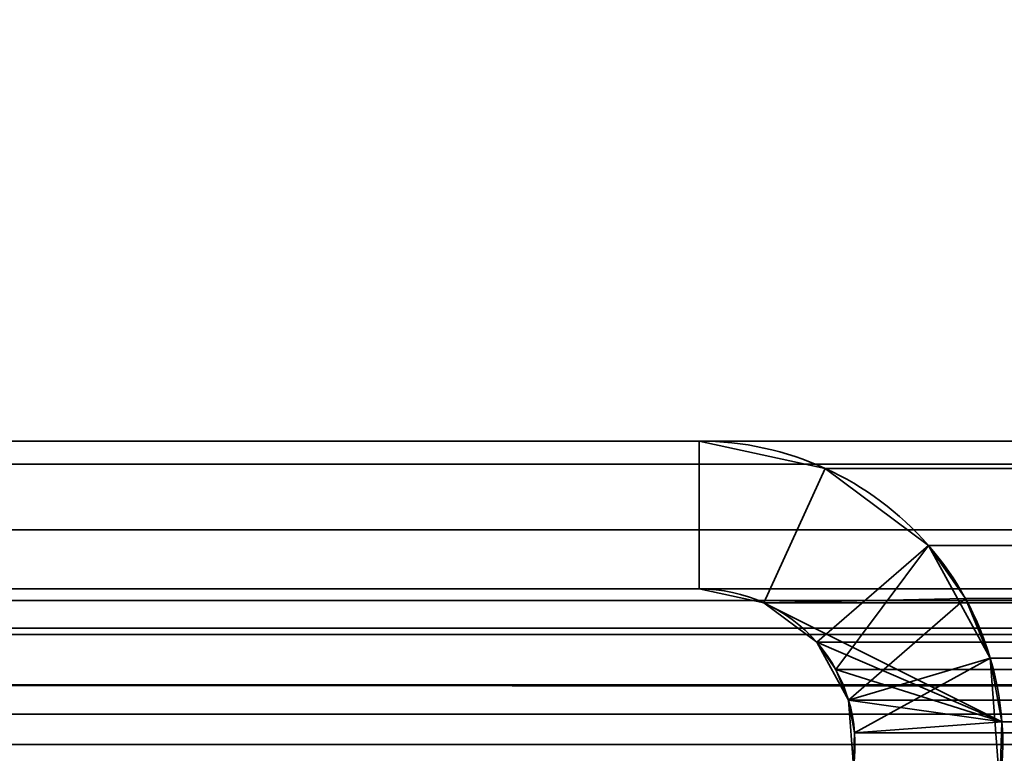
# Model space of a CAD drawing. Header units: millimetres. Extents: x -603 to 3703, y -121 to 193.
# Tile 46 of 256: x -410 to -400, y 14 to 22. Entities that reach past the tile are written whole.
import ezdxf

# ---------------------------------------------------------------- set-up
doc = ezdxf.new("R2010")
doc.units = ezdxf.units.MM
doc.layers.add('151', color=7, linetype='Continuous', true_color=0xffffff)

# ---------------------------------------------------------------- blocks, each defined once
blk = doc.blocks.new('UG_SURFACE_001')
at = {"layer": '151', "color": 252, "linetype": 'Continuous', "lineweight": 35}
for points in [[(603, -18, 2212.25), (603, 174.4, 2212.25), (-603, 174.4, 2212.25), (-603, -18, 2212.25)], [(-453, -18, 2062.2499), (-453, 174.4, 2062.2499), (453, 174.4, 2062.2499), (453, -18, 2062.2499)]]:
    blk.add_3dface(points, dxfattribs=at)
blk = doc.blocks.new('UG_SURFACE_033')
at = {"layer": '151', "color": 252, "linetype": 'Continuous', "lineweight": 35}
for points in [[(-411.42, 17.5, 2020.6699), (-403.11, 17.5, 2012.3599), (-403.11, 17.5, -8.75), (-411.42, 17.5, -8.75)], [(-411.42, 16, 2020.6699), (-403.11, 16, 2012.3599), (-403.11, 17.5, 2012.3599), (-411.42, 17.5, 2020.6699)], [(-411.42, 17.5, -8.75), (-403.11, 17.5, -8.75), (-403.11, 16, -8.75), (-411.42, 16, -8.75)], [(-401.8327, 17.2227, 2011.0826), (-401.8327, 17.2227, -8.75), (-403.11, 17.5, -8.75), (-403.11, 17.5, 2012.3599)], [(-403.11, 16, 2012.3599), (-402.4547, 15.8577, 2011.7047), (-401.8327, 17.2227, 2011.0826), (-403.11, 17.5, 2012.3599)], [(-403.11, 17.5, -8.75), (-401.8327, 17.2227, -8.75), (-402.4547, 15.8577, -8.75), (-403.11, 16, -8.75)], [(-400.4096, 15.9014, 2009.6595), (-400.7854, 16.4407, 2010.0355), (-401.8327, 17.2227, 2011.0826), (-402.4547, 15.8577, 2011.7047)], [(-401.8327, 17.2227, -8.75), (-400.7854, 16.4407, -8.75), (-401.9175, 15.4566, -8.75), (-402.4547, 15.8577, -8.75)], [(-400.7854, 16.4407, 2010.0355), (-400.7854, 16.4407, -8.75), (-401.8327, 17.2227, -8.75), (-401.8327, 17.2227, 2011.0826)], [(-401.595, 14.8687, -8.75), (-401.9175, 15.4566, -8.75), (-400.7854, 16.4407, -8.75), (-400.1568, 15.2948, -8.75)], [(-400.7854, 16.4407, -8.75), (-400.7854, 16.4407, 2010.0355), (-400.4096, 15.9014, 2009.6595)], [(-400.4096, 15.9014, 2009.6595), (-400.1568, 15.2948, -8.75), (-400.7854, 16.4407, -8.75)], [(-411.42, 16, 2020.6699), (-411.42, 16, -8.75), (-403.11, 16, -8.75), (-403.11, 16, 2012.3599)], [(-403.11, 16, 2012.3599), (-403.11, 16, -8.75), (-402.4547, 15.8577, -8.75), (-402.4547, 15.8577, 2011.7047)], [(-402.4547, 15.8577, 2011.7047), (-400.0384, 14.6483, 2009.2885), (-400.1568, 15.2948, 2009.4068), (-400.4096, 15.9014, 2009.6595)], [(-400.4096, 15.9014, 2009.6595), (-400.1568, 15.2948, 2009.4068), (-400.1568, 15.2948, -8.75)], [(-402.4547, 15.8577, 2011.7047), (-402.4547, 15.8577, -8.75), (-401.9175, 15.4566, -8.75), (-401.9175, 15.4566, 2011.1675)], [(-400.0384, 14.6483, 2009.2885), (-402.4547, 15.8577, 2011.7047), (-401.9175, 15.4566, 2011.1675)], [(-401.9175, 15.4566, -8.75), (-401.595, 14.8687, -8.75), (-401.595, 14.8687, 2010.8449)], [(-401.595, 14.8687, 2010.8449), (-401.7247, 15.18, 2010.9746), (-401.9175, 15.4566, -8.75)], [(-401.7247, 15.18, 2010.9746), (-401.9175, 15.4566, 2011.1675), (-401.9175, 15.4566, -8.75)], [(-400.0384, 14.6483, 2009.2885), (-401.9175, 15.4566, 2011.1675), (-401.7247, 15.18, 2010.9746)], [(-401.5453, 14.2001, -8.75), (-401.595, 14.8687, -8.75), (-400.1568, 15.2948, -8.75), (-400.0599, 13.9913, -8.75)], [(-400.1568, 15.2948, -8.75), (-400.1568, 15.2948, 2009.4068), (-400.0384, 14.6483, 2009.2885)], [(-400.0384, 14.6483, 2009.2885), (-400.0599, 13.9913, -8.75), (-400.1568, 15.2948, -8.75)], [(-401.7247, 15.18, 2010.9746), (-401.595, 14.8687, 2010.8449), (-400.0384, 14.6483, 2009.2885)], [(-401.5343, 14.5371, 2010.7844), (-401.595, 14.8687, -8.75), (-401.5453, 14.2001, -8.75)], [(-401.5343, 14.5371, 2010.7844), (-401.595, 14.8687, 2010.8449), (-401.595, 14.8687, -8.75)], [(-401.595, 14.8687, 2010.8449), (-401.5343, 14.5371, 2010.7844), (-400.0384, 14.6483, 2009.2885)], [(-400.0599, 13.9913, 2009.31), (-400.0384, 14.6483, 2009.2885), (-401.5343, 14.5371, 2010.7844), (-401.5453, 14.2001, 2010.7954)], [(-400.0384, 14.6483, 2009.2885), (-400.0599, 13.9913, 2009.31), (-400.0599, 13.9913, -8.75)], [(-401.5453, 14.2001, -8.75), (-401.5453, 14.2001, 2010.7954), (-401.5343, 14.5371, 2010.7844)]]:
    blk.add_3dface(points, dxfattribs=at)
blk = doc.blocks.new('UG_SURFACE_034')
at = {"layer": '151', "color": 252, "linetype": 'Continuous', "lineweight": 35}
for points in [[(-411.42, 17.5, 2020.6699), (-403.11, 17.5, 2012.3599), (-403.11, 17.5, -8.75), (-411.42, 17.5, -8.75)], [(-411.42, 16, 2020.6699), (-403.11, 16, 2012.3599), (-403.11, 17.5, 2012.3599), (-411.42, 17.5, 2020.6699)], [(-411.42, 17.5, -8.75), (-403.11, 17.5, -8.75), (-403.11, 16, -8.75), (-411.42, 16, -8.75)], [(-401.8327, 17.2227, 2011.0826), (-401.8327, 17.2227, -8.75), (-403.11, 17.5, -8.75), (-403.11, 17.5, 2012.3599)], [(-403.11, 16, 2012.3599), (-402.4547, 15.8577, 2011.7047), (-401.8327, 17.2227, 2011.0826), (-403.11, 17.5, 2012.3599)], [(-403.11, 17.5, -8.75), (-401.8327, 17.2227, -8.75), (-402.4547, 15.8577, -8.75), (-403.11, 16, -8.75)], [(-400.4096, 15.9014, 2009.6595), (-400.7854, 16.4407, 2010.0355), (-401.8327, 17.2227, 2011.0826), (-402.4547, 15.8577, 2011.7047)], [(-401.8327, 17.2227, -8.75), (-400.7854, 16.4407, -8.75), (-401.9175, 15.4566, -8.75), (-402.4547, 15.8577, -8.75)], [(-400.7854, 16.4407, 2010.0355), (-400.7854, 16.4407, -8.75), (-401.8327, 17.2227, -8.75), (-401.8327, 17.2227, 2011.0826)], [(-401.595, 14.8687, -8.75), (-401.9175, 15.4566, -8.75), (-400.7854, 16.4407, -8.75), (-400.1568, 15.2948, -8.75)], [(-400.7854, 16.4407, -8.75), (-400.7854, 16.4407, 2010.0355), (-400.4096, 15.9014, 2009.6595)], [(-400.4096, 15.9014, 2009.6595), (-400.1568, 15.2948, -8.75), (-400.7854, 16.4407, -8.75)], [(-411.42, 16, 2020.6699), (-411.42, 16, -8.75), (-403.11, 16, -8.75), (-403.11, 16, 2012.3599)], [(-403.11, 16, 2012.3599), (-403.11, 16, -8.75), (-402.4547, 15.8577, -8.75), (-402.4547, 15.8577, 2011.7047)], [(-402.4547, 15.8577, 2011.7047), (-400.0384, 14.6483, 2009.2885), (-400.1568, 15.2948, 2009.4068), (-400.4096, 15.9014, 2009.6595)], [(-400.4096, 15.9014, 2009.6595), (-400.1568, 15.2948, 2009.4068), (-400.1568, 15.2948, -8.75)], [(-402.4547, 15.8577, 2011.7047), (-402.4547, 15.8577, -8.75), (-401.9175, 15.4566, -8.75), (-401.9175, 15.4566, 2011.1675)], [(-400.0384, 14.6483, 2009.2885), (-402.4547, 15.8577, 2011.7047), (-401.9175, 15.4566, 2011.1675)], [(-401.9175, 15.4566, -8.75), (-401.595, 14.8687, -8.75), (-401.595, 14.8687, 2010.8449)], [(-401.595, 14.8687, 2010.8449), (-401.7247, 15.18, 2010.9746), (-401.9175, 15.4566, -8.75)], [(-401.7247, 15.18, 2010.9746), (-401.9175, 15.4566, 2011.1675), (-401.9175, 15.4566, -8.75)], [(-400.0384, 14.6483, 2009.2885), (-401.9175, 15.4566, 2011.1675), (-401.7247, 15.18, 2010.9746)], [(-401.5453, 14.2001, -8.75), (-401.595, 14.8687, -8.75), (-400.1568, 15.2948, -8.75), (-400.0599, 13.9913, -8.75)], [(-400.1568, 15.2948, -8.75), (-400.1568, 15.2948, 2009.4068), (-400.0384, 14.6483, 2009.2885)], [(-400.0384, 14.6483, 2009.2885), (-400.0599, 13.9913, -8.75), (-400.1568, 15.2948, -8.75)], [(-401.7247, 15.18, 2010.9746), (-401.595, 14.8687, 2010.8449), (-400.0384, 14.6483, 2009.2885)], [(-401.5343, 14.5371, 2010.7844), (-401.595, 14.8687, -8.75), (-401.5453, 14.2001, -8.75)], [(-401.5343, 14.5371, 2010.7844), (-401.595, 14.8687, 2010.8449), (-401.595, 14.8687, -8.75)], [(-401.595, 14.8687, 2010.8449), (-401.5343, 14.5371, 2010.7844), (-400.0384, 14.6483, 2009.2885)], [(-400.0599, 13.9913, 2009.31), (-400.0384, 14.6483, 2009.2885), (-401.5343, 14.5371, 2010.7844), (-401.5453, 14.2001, 2010.7954)], [(-400.0384, 14.6483, 2009.2885), (-400.0599, 13.9913, 2009.31), (-400.0599, 13.9913, -8.75)], [(-401.5453, 14.2001, -8.75), (-401.5453, 14.2001, 2010.7954), (-401.5343, 14.5371, 2010.7844)]]:
    blk.add_3dface(points, dxfattribs=at)
blk = doc.blocks.new('UG_SURFACE_035')
at = {"layer": '151', "color": 252, "linetype": 'Continuous', "lineweight": 35}
for points in [[(411.42, 17.5, 2020.6699), (-411.42, 17.5, 2020.6699), (-412.5987, 17.2655, 2021.8487), (412.5987, 17.2655, 2021.8487)], [(-411.42, 17.5, 2020.6699), (411.42, 17.5, 2020.6699), (403.11, 17.5, 2012.3599), (-403.11, 17.5, 2012.3599)], [(-411.42, 17.5, 2020.6699), (-403.11, 17.5, 2012.3599), (-403.11, 16, 2012.3599), (-411.42, 16, 2020.6699)], [(401.8327, 17.2227, 2011.0826), (-401.8327, 17.2227, 2011.0826), (-403.11, 17.5, 2012.3599), (403.11, 17.5, 2012.3599)], [(-403.11, 17.5, 2012.3599), (-401.8327, 17.2227, 2011.0826), (-402.4547, 15.8577, 2011.7047), (-403.11, 16, 2012.3599)], [(412.5987, 17.2655, 2021.8487), (-412.5987, 17.2655, 2021.8487), (-413.5979, 16.5979, 2022.8479), (413.5979, 16.5979, 2022.8479)], [(-401.9175, 15.4566, 2011.1675), (-402.4547, 15.8577, 2011.7047), (-401.8327, 17.2227, 2011.0826), (-400.7854, 16.4407, 2010.0355)], [(400.7854, 16.4407, 2010.0355), (-400.7854, 16.4407, 2010.0355), (-401.8327, 17.2227, 2011.0826), (401.8327, 17.2227, 2011.0826)], [(413.5979, 16.5979, 2022.8479), (-413.5979, 16.5979, 2022.8479), (-414.2655, 15.5987, 2023.5155), (414.2655, 15.5987, 2023.5155)], [(-401.7247, 15.18, 2010.9746), (-401.9175, 15.4566, 2011.1675), (-400.7854, 16.4407, 2010.0355)], [(-400.7854, 16.4407, 2010.0355), (-400.4096, 15.9014, 2009.6595), (-401.595, 14.8687, 2010.8449), (-401.7247, 15.18, 2010.9746)], [(-400.4096, 15.9014, 2009.6595), (-400.7854, 16.4407, 2010.0355), (400.7854, 16.4407, 2010.0355)], [(-400.4096, 15.9014, 2009.6595), (400.7854, 16.4407, 2010.0355), (400.4096, 15.9014, 2009.6595)], [(412.0246, 15.8797, 2021.2746), (-412.0246, 15.8797, 2021.2746), (-411.42, 16, 2020.6699), (411.42, 16, 2020.6699)], [(-411.42, 16, 2020.6699), (-403.11, 16, 2012.3599), (403.11, 16, 2012.3599), (411.42, 16, 2020.6699)], [(403.11, 16, 2012.3599), (-403.11, 16, 2012.3599), (-402.4547, 15.8577, 2011.7047), (402.4547, 15.8577, 2011.7047)], [(-401.5343, 14.5371, 2010.7844), (-401.595, 14.8687, 2010.8449), (-400.4096, 15.9014, 2009.6595), (-400.1568, 15.2948, 2009.4068)], [(400.4096, 15.9014, 2009.6595), (-400.1568, 15.2948, 2009.4068), (-400.4096, 15.9014, 2009.6595)], [(400.4096, 15.9014, 2009.6595), (400.1568, 15.2948, 2009.4068), (-400.1568, 15.2948, 2009.4068)], [(412.5372, 15.5372, 2021.7872), (-412.5372, 15.5372, 2021.7872), (-412.0246, 15.8797, 2021.2746), (412.0246, 15.8797, 2021.2746)], [(402.4547, 15.8577, 2011.7047), (-402.4547, 15.8577, 2011.7047), (-401.9175, 15.4566, 2011.1675), (401.9175, 15.4566, 2011.1675)], [(414.4408, 15.0209, 2023.6907), (414.2655, 15.5987, 2023.5155), (-414.2655, 15.5987, 2023.5155), (-414.4408, 15.0209, 2023.6907)], [(412.8797, 15.0246, 2022.1298), (-412.8797, 15.0246, 2022.1298), (-412.5372, 15.5372, 2021.7872), (412.5372, 15.5372, 2021.7872)], [(401.7247, 15.18, 2010.9746), (-401.9175, 15.4566, 2011.1675), (-401.7247, 15.18, 2010.9746)], [(401.7247, 15.18, 2010.9746), (401.9175, 15.4566, 2011.1675), (-401.9175, 15.4566, 2011.1675)], [(-400.1568, 15.2948, 2009.4068), (-400.0384, 14.6483, 2009.2885), (-401.5343, 14.5371, 2010.7844)], [(-400.0384, 14.6483, 2009.2885), (-400.1568, 15.2948, 2009.4068), (400.1568, 15.2948, 2009.4068)], [(-400.0384, 14.6483, 2009.2885), (400.1568, 15.2948, 2009.4068), (400.0384, 14.6483, 2009.2885)], [(-401.7247, 15.18, 2010.9746), (401.595, 14.8687, 2010.8449), (401.7247, 15.18, 2010.9746)], [(-401.7247, 15.18, 2010.9746), (-401.595, 14.8687, 2010.8449), (401.595, 14.8687, 2010.8449)], [(-414.4408, 15.0209, 2023.6907), (-414.5, 14.42, 2023.7501), (414.5, 14.42, 2023.7501)], [(-414.4408, 15.0209, 2023.6907), (414.5, 14.42, 2023.7501), (414.4408, 15.0209, 2023.6907)], [(-412.9696, 14.7282, 2022.2197), (-412.8797, 15.0246, 2022.1298), (412.8797, 15.0246, 2022.1298), (412.9696, 14.7282, 2022.2197)], [(401.5343, 14.5371, 2010.7844), (-401.595, 14.8687, 2010.8449), (-401.5343, 14.5371, 2010.7844)], [(401.5343, 14.5371, 2010.7844), (401.595, 14.8687, 2010.8449), (-401.595, 14.8687, 2010.8449)], [(413, 14.42, 2022.2499), (-413, 14.42, 2022.2499), (-412.9696, 14.7282, 2022.2197)], [(412.9696, 14.7282, 2022.2197), (413, 14.42, 2022.2499), (-412.9696, 14.7282, 2022.2197)], [(-401.5453, 14.2001, 2010.7954), (-401.5343, 14.5371, 2010.7844), (-400.0384, 14.6483, 2009.2885), (-400.0599, 13.9913, 2009.31)], [(400.0384, 14.6483, 2009.2885), (-400.0599, 13.9913, 2009.31), (-400.0384, 14.6483, 2009.2885)], [(400.0384, 14.6483, 2009.2885), (400.0599, 13.9913, 2009.31), (-400.0599, 13.9913, 2009.31)], [(-401.5343, 14.5371, 2010.7844), (-401.5453, 14.2001, 2010.7954), (401.5453, 14.2001, 2010.7954)], [(-401.5343, 14.5371, 2010.7844), (401.5453, 14.2001, 2010.7954), (401.5343, 14.5371, 2010.7844)], [(-414.5, -29.92, 2023.7501), (414.5, -29.92, 2023.7501), (414.5, 14.42, 2023.7501), (-414.5, 14.42, 2023.7501)], [(-413, -29.92, 2022.2499), (-413, 14.42, 2022.2499), (413, 14.42, 2022.2499), (413, -29.92, 2022.2499)]]:
    blk.add_3dface(points, dxfattribs=at)

msp = doc.modelspace()

# ---------------------------------------------------------------- linework, layer by layer
at = {"layer": '151', "color": 252, "linetype": 'Continuous', "lineweight": 35}
for p, q in [((-403.11, 17.5, -8.75), (-411.42, 17.5, -8.75)), ((-411.42, 17.5, 2020.67), (-403.11, 17.5, 2012.36)), ((-411.42, 17.5, 2020.67), (-403.11, 17.5, 2012.36)), ((-403.11, 17.5, -8.75), (-411.42, 17.5, -8.75)), ((411.42, 17.5, 2020.67), (-411.42, 17.5, 2020.67)), ((-411.42, 17.5, 2020.67), (-403.11, 17.5, 2012.36)), ((-403.11, 17.5, -8.75), (-411.42, 17.5, -8.75)), ((403.11, 17.5, 2012.36), (-403.11, 17.5, 2012.36)), ((-403.11, 17.5, 2012.36), (-403.11, 17.5, -8.75)), ((-403.11, 17.5, 2012.36), (-403.11, 17.5, -8.75)), ((-411.42, 16, 2020.67), (-403.11, 16, 2012.36)), ((-411.42, 16, 2020.67), (-403.11, 16, 2012.36)), ((411.42, 16, 2020.67), (-411.42, 16, 2020.67)), ((-403.11, 16, -8.75), (-411.42, 16, -8.75)), ((-403.11, 16, -8.75), (-411.42, 16, -8.75)), ((-411.42, 16, 2020.67), (-403.11, 16, 2012.36)), ((-403.11, 16, 2012.36), (-403.11, 16, -8.75)), ((-403.11, 16, 2012.36), (-403.11, 16, -8.75)), ((403.11, 16, 2012.36), (-403.11, 16, 2012.36)), ((414.5, 14.42, 2023.75), (-414.5, 14.42, 2023.75)), ((413, 14.42, 2022.25), (-413, 14.42, 2022.25))]:
    msp.add_line(p, q, dxfattribs=at)
for radius in [3.08, 3.08, 1.58, 1.58]:
    msp.add_arc((-403.11, 14.42, -8.75), radius, 352, 90, dxfattribs=at)
at = {"layer": '151', "color": 252, "linetype": 'Continuous', "lineweight": 35, "extrusion": (-0.707107, -6.12323e-17, -0.707107)}
for major_axis in [(-3.08, 0, 3.08), (-3.08, 0, 3.08), (-3.08, 0, 3.08), (-1.58, 0, 1.58), (-1.58, 0, 1.58), (-1.58, 0, 1.58)]:
    msp.add_ellipse((-403.11, 14.42, 2012.36), major_axis=major_axis, ratio=0.707107, start_param=1.570796, end_param=3.281219, dxfattribs=at)
at = {"layer": '151', "color": 7, "linetype": 'Continuous', "lineweight": 35}
for points in [[(-403.663, 13.2666, -8.75), (-406.1674, 14.6068, -8.75), (-409.1854, 14.5654, -8.75), (-411.652, 13.1555, -8.75)], [(-403.663, 13.2666, 2012.913), (-406.1674, 14.6068, 2015.4174), (-409.1854, 14.5654, 2018.4354), (-411.652, 13.1555, 2020.902)], [(-403.663, 13.2666, 2012.913), (-406.1674, 14.6068, 2015.4174), (-409.1854, 14.5654, 2018.4354), (-411.652, 13.1555, 2020.902)]]:
    msp.add_open_spline(points, degree=3, dxfattribs=at)

# ---------------------------------------------------------------- block references
at = {"layer": '151', "color": 252, "linetype": 'Continuous', "lineweight": 35}
for name in ['UG_SURFACE_001', 'UG_SURFACE_033', 'UG_SURFACE_034', 'UG_SURFACE_035']:
    msp.add_blockref(name, (0, 0), dxfattribs=at)

doc.saveas('drawing.dxf')
